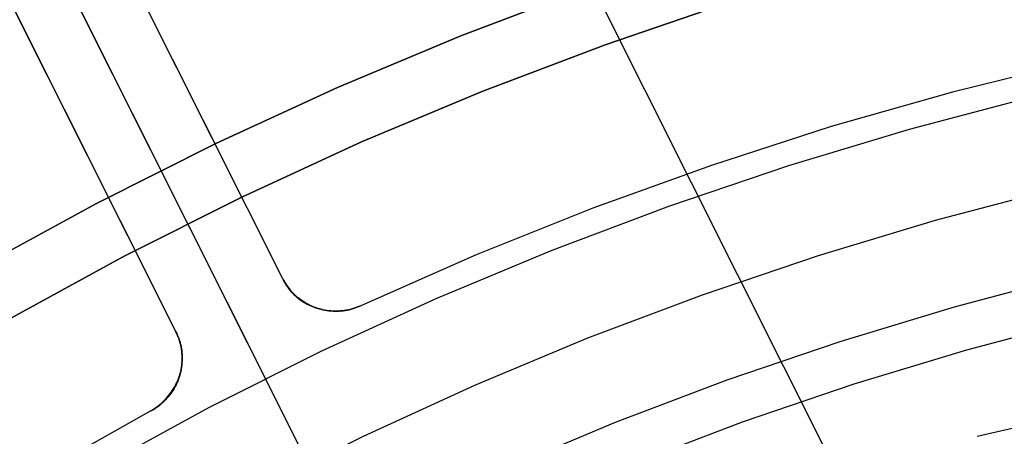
# Model space of a CAD drawing. Header units: millimetres. Extents: x 6049 to 7254, y -11340 to -10297.
# Tile 139 of 237: x 6620.17 to 6636.68, y -10626.45 to -10619.46. Entities that reach past the tile are written whole.
import ezdxf

# ---------------------------------------------------------------- set-up
doc = ezdxf.new("R2010")
doc.units = ezdxf.units.MM
doc.layers.add('color', color=7, linetype='Continuous')
doc.layers.add('luz', color=7, linetype='Continuous')

msp = doc.modelspace()

# ---------------------------------------------------------------- linework, layer by layer
at = {"color": 8, "true_color": 0x7f7f7f}
for p, q in [((6627.565, -10619.727, 259.6), (6629.663, -10618.931, 259.6)), ((6629.663, -10618.931, 231.716), (6627.565, -10619.727, 231.716)), ((6629.663, -10618.931, 245.658), (6627.565, -10619.727, 245.658)), ((6629.663, -10618.931, 231.716), (6627.565, -10619.727, 231.716)), ((6627.565, -10619.727, 259.6), (6629.663, -10618.931, 259.6)), ((6632.093, -10619.161, 231.716), (6630.001, -10619.872, 231.716)), ((6630.001, -10619.872, 259.6), (6632.093, -10619.161, 259.6)), ((6632.093, -10619.161, 231.716), (6630.001, -10619.872, 231.716)), ((6632.093, -10619.161, 245.658), (6630.001, -10619.872, 245.658)), ((6630.001, -10619.872, 259.6), (6632.093, -10619.161, 259.6)), ((6625.495, -10620.595, 259.6), (6627.565, -10619.727, 259.6)), ((6627.565, -10619.727, 231.716), (6625.495, -10620.595, 231.716)), ((6627.565, -10619.727, 245.658), (6625.495, -10620.595, 245.658)), ((6627.565, -10619.727, 231.716), (6625.495, -10620.595, 231.716)), ((6625.495, -10620.595, 259.6), (6627.565, -10619.727, 259.6)), ((6630.001, -10619.872, 231.716), (6627.936, -10620.656, 231.716)), ((6627.936, -10620.656, 259.6), (6630.001, -10619.872, 259.6)), ((6630.001, -10619.872, 231.716), (6627.936, -10620.656, 231.716)), ((6630.001, -10619.872, 245.658), (6627.936, -10620.656, 245.658)), ((6627.936, -10620.656, 259.6), (6630.001, -10619.872, 259.6)), ((6623.457, -10621.533, 259.6), (6625.495, -10620.595, 259.6)), ((6625.495, -10620.595, 231.716), (6623.457, -10621.533, 231.716)), ((6625.495, -10620.595, 245.658), (6623.457, -10621.533, 245.658)), ((6625.495, -10620.595, 231.716), (6623.457, -10621.533, 231.716)), ((6623.457, -10621.533, 259.6), (6625.495, -10620.595, 259.6)), ((6627.936, -10620.656, 231.716), (6625.898, -10621.51, 231.716)), ((6625.898, -10621.51, 259.6), (6627.936, -10620.656, 259.6)), ((6627.936, -10620.656, 231.716), (6625.898, -10621.51, 231.716)), ((6627.936, -10620.656, 245.658), (6625.898, -10621.51, 245.658)), ((6625.898, -10621.51, 259.6), (6627.936, -10620.656, 259.6)), ((6625.898, -10621.51, 231.716), (6623.891, -10622.434, 231.716)), ((6623.891, -10622.434, 259.6), (6625.898, -10621.51, 259.6)), ((6625.898, -10621.51, 231.716), (6623.891, -10622.434, 231.716)), ((6625.898, -10621.51, 245.658), (6623.891, -10622.434, 245.658)), ((6623.891, -10622.434, 259.6), (6625.898, -10621.51, 259.6)), ((6621.453, -10622.542, 259.6), (6623.457, -10621.533, 259.6)), ((6623.457, -10621.533, 231.716), (6621.453, -10622.542, 231.716)), ((6623.457, -10621.533, 245.658), (6621.453, -10622.542, 245.658)), ((6623.457, -10621.533, 231.716), (6621.453, -10622.542, 231.716)), ((6621.453, -10622.542, 259.6), (6623.457, -10621.533, 259.6)), ((6623.891, -10622.434, 231.716), (6621.917, -10623.427, 231.716)), ((6621.917, -10623.427, 259.6), (6623.891, -10622.434, 259.6)), ((6623.891, -10622.434, 231.716), (6621.917, -10623.427, 231.716)), ((6623.891, -10622.434, 245.658), (6621.917, -10623.427, 245.658)), ((6621.917, -10623.427, 259.6), (6623.891, -10622.434, 259.6)), ((6619.484, -10623.618, 259.6), (6621.453, -10622.542, 259.6)), ((6621.453, -10622.542, 231.716), (6619.484, -10623.618, 231.716)), ((6621.453, -10622.542, 245.658), (6619.484, -10623.618, 245.658)), ((6621.453, -10622.542, 231.716), (6619.484, -10623.618, 231.716)), ((6619.484, -10623.618, 259.6), (6621.453, -10622.542, 259.6)), ((6621.917, -10623.427, 231.716), (6619.979, -10624.487, 231.716)), ((6619.979, -10624.487, 259.6), (6621.917, -10623.427, 259.6)), ((6621.917, -10623.427, 231.716), (6619.979, -10624.487, 231.716)), ((6621.917, -10623.427, 245.658), (6619.979, -10624.487, 245.658)), ((6619.979, -10624.487, 259.6), (6621.917, -10623.427, 259.6)), ((6637.776, -10623.769, 211.366), (6635.84, -10624.281, 211.366)), ((6635.84, -10624.281, 211.366), (6633.923, -10624.861, 211.366)), ((6637.956, -10624.498, 212.03), (6636.045, -10625.004, 212.03)), ((6633.923, -10624.861, 211.366), (6632.027, -10625.506, 211.366)), ((6636.045, -10625.004, 212.03), (6634.153, -10625.576, 212.03)), ((6632.027, -10625.506, 211.366), (6630.155, -10626.216, 211.366)), ((6634.153, -10625.576, 212.03), (6632.282, -10626.213, 212.03)), ((6638.003, -10626.04, 72.425), (6636.225, -10626.45, 72.138)), ((6630.155, -10626.216, 211.366), (6628.308, -10626.99, 211.366)), ((6632.282, -10626.213, 212.03), (6630.433, -10626.914, 212.03))]:
    msp.add_line(p, q, dxfattribs=at)
at = {"layer": 'color', "color": 254, "true_color": 0xcad1ee}
for p, q in [((6624.288, -10625.48, 26.2), (6585.349, -10547.783, -10.843)), ((6618.952, -10614.833, 30.3), (6635.978, -10648.806, 30.3)), ((6624.573, -10623.797, 30.3), (6620.315, -10615.3, 30.3)), ((6624.573, -10623.797, 30.3), (6620.315, -10615.3, 30.3)), ((6624.573, -10623.797, 27.784), (6620.315, -10615.3, 23.734)), ((6623.767, -10622.188, 27.017), (6620.315, -10615.3, 27.017)), ((6624.573, -10623.797, 27.784), (6620.315, -10615.3, 23.734)), ((6618.527, -10616.196, 30.3), (6622.785, -10624.693, 30.3)), ((6618.527, -10616.196, 30.3), (6622.785, -10624.693, 30.3)), ((6618.527, -10616.196, 23.733), (6622.785, -10624.693, 27.784)), ((6621.979, -10623.083, 27.017), (6618.527, -10616.196, 27.017)), ((6618.527, -10616.196, 23.733), (6622.785, -10624.693, 27.784)), ((6622.444, -10619.549, 30.3), (6622.444, -10619.549, 25.759)), ((6637.859, -10620.165, 30.3), (6635.809, -10620.674, 30.3)), ((6637.859, -10620.165, 30.3), (6635.809, -10620.674, 30.3)), ((6637.859, -10620.165, 28.2), (6635.809, -10620.674, 28.2)), ((6637.859, -10620.165, 29.25), (6635.809, -10620.674, 29.25)), ((6637.859, -10620.165, 28.2), (6635.809, -10620.674, 28.2)), ((6620.656, -10620.444, 25.759), (6620.656, -10620.444, 30.3)), ((6635.809, -10620.674, 30.3), (6633.778, -10621.253, 30.3)), ((6635.809, -10620.674, 30.3), (6633.778, -10621.253, 30.3)), ((6635.809, -10620.674, 28.2), (6633.778, -10621.253, 28.2)), ((6635.809, -10620.674, 29.25), (6633.778, -10621.253, 29.25)), ((6635.809, -10620.674, 28.2), (6633.778, -10621.253, 28.2)), ((6635.088, -10621.295, 26.2), (6637.127, -10620.758, 26.2)), ((6635.088, -10621.295, 26.2), (6637.127, -10620.758, 26.2)), ((6633.778, -10621.253, 30.3), (6631.767, -10621.902, 30.3)), ((6633.778, -10621.253, 30.3), (6631.767, -10621.902, 30.3)), ((6633.778, -10621.253, 28.2), (6631.767, -10621.902, 28.2)), ((6633.778, -10621.253, 29.25), (6631.767, -10621.902, 29.25)), ((6633.778, -10621.253, 28.2), (6631.767, -10621.902, 28.2)), ((6633.068, -10621.902, 26.2), (6635.088, -10621.295, 26.2)), ((6633.068, -10621.902, 26.2), (6635.088, -10621.295, 26.2)), ((6631.767, -10621.902, 30.3), (6629.78, -10622.62, 30.3)), ((6631.767, -10621.902, 30.3), (6629.78, -10622.62, 30.3)), ((6631.767, -10621.902, 28.2), (6629.78, -10622.62, 28.2)), ((6631.767, -10621.902, 29.25), (6629.78, -10622.62, 29.25)), ((6631.767, -10621.902, 28.2), (6629.78, -10622.62, 28.2)), ((6631.071, -10622.579, 26.2), (6633.068, -10621.902, 26.2)), ((6631.071, -10622.579, 26.2), (6633.068, -10621.902, 26.2)), ((6635.528, -10622.823, 26.2), (6637.514, -10622.3, 26.2)), ((6635.528, -10622.823, 28.2), (6637.514, -10622.3, 28.2)), ((6635.528, -10622.823, 26.2), (6637.514, -10622.3, 26.2)), ((6635.528, -10622.823, 27.2), (6637.514, -10622.3, 27.2)), ((6635.528, -10622.823, 28.2), (6637.514, -10622.3, 28.2)), ((6629.78, -10622.62, 30.3), (6627.819, -10623.405, 30.3)), ((6629.78, -10622.62, 30.3), (6627.819, -10623.405, 30.3)), ((6629.78, -10622.62, 28.2), (6627.819, -10623.405, 28.2)), ((6629.78, -10622.62, 29.25), (6627.819, -10623.405, 29.25)), ((6629.78, -10622.62, 28.2), (6627.819, -10623.405, 28.2)), ((6629.098, -10623.324, 26.2), (6631.071, -10622.579, 26.2)), ((6629.098, -10623.324, 26.2), (6631.071, -10622.579, 26.2)), ((6633.561, -10623.414, 26.2), (6635.528, -10622.823, 26.2)), ((6633.561, -10623.414, 28.2), (6635.528, -10622.823, 28.2)), ((6633.561, -10623.414, 26.2), (6635.528, -10622.823, 26.2)), ((6633.561, -10623.414, 27.2), (6635.528, -10622.823, 27.2)), ((6633.561, -10623.414, 28.2), (6635.528, -10622.823, 28.2)), ((6627.152, -10624.136, 26.2), (6629.098, -10623.324, 26.2)), ((6627.152, -10624.136, 26.2), (6629.098, -10623.324, 26.2)), ((6627.819, -10623.405, 30.3), (6625.887, -10624.257, 30.3)), ((6627.819, -10623.405, 30.3), (6625.887, -10624.257, 30.3)), ((6627.819, -10623.405, 28.2), (6625.887, -10624.257, 28.2)), ((6627.819, -10623.405, 29.25), (6625.887, -10624.257, 29.25)), ((6627.819, -10623.405, 28.2), (6625.887, -10624.257, 28.2)), ((6631.615, -10624.073, 26.2), (6633.561, -10623.414, 26.2)), ((6631.615, -10624.073, 28.2), (6633.561, -10623.414, 28.2)), ((6631.615, -10624.073, 26.2), (6633.561, -10623.414, 26.2)), ((6631.615, -10624.073, 27.2), (6633.561, -10623.414, 27.2)), ((6631.615, -10624.073, 28.2), (6633.561, -10623.414, 28.2)), ((6624.589, -10623.828, 30.3), (6624.573, -10623.797, 30.3)), ((6624.573, -10623.797, 30.3), (6624.573, -10623.797, 27.784)), ((6624.573, -10623.797, 27.784), (6624.588, -10623.828, 27.798)), ((6624.589, -10623.828, 30.3), (6624.573, -10623.797, 30.3)), ((6624.573, -10623.797, 30.3), (6624.573, -10623.797, 27.784)), ((6624.573, -10623.797, 27.784), (6624.588, -10623.828, 27.798)), ((6624.573, -10623.797, 29.042), (6624.589, -10623.828, 29.042)), ((6624.588, -10623.828, 27.798), (6624.603, -10623.857, 27.813)), ((6624.588, -10623.828, 27.798), (6624.603, -10623.857, 27.813)), ((6624.606, -10623.857, 30.3), (6624.589, -10623.828, 30.3)), ((6624.606, -10623.857, 30.3), (6624.589, -10623.828, 30.3)), ((6624.589, -10623.828, 29.042), (6624.606, -10623.857, 29.042)), ((6624.603, -10623.857, 27.813), (6624.62, -10623.887, 27.827)), ((6624.603, -10623.857, 27.813), (6624.62, -10623.887, 27.827)), ((6624.624, -10623.887, 30.3), (6624.606, -10623.857, 30.3)), ((6624.624, -10623.887, 30.3), (6624.606, -10623.857, 30.3)), ((6624.606, -10623.857, 29.042), (6624.624, -10623.887, 29.042)), ((6624.62, -10623.887, 27.827), (6624.638, -10623.915, 27.841)), ((6624.62, -10623.887, 27.827), (6624.638, -10623.915, 27.841)), ((6624.643, -10623.915, 30.3), (6624.624, -10623.887, 30.3)), ((6624.643, -10623.915, 30.3), (6624.624, -10623.887, 30.3)), ((6624.624, -10623.887, 29.042), (6624.643, -10623.915, 29.042)), ((6624.638, -10623.915, 27.841), (6624.656, -10623.943, 27.856)), ((6624.638, -10623.915, 27.841), (6624.656, -10623.943, 27.856)), ((6624.663, -10623.943, 30.3), (6624.643, -10623.915, 30.3)), ((6624.663, -10623.943, 30.3), (6624.643, -10623.915, 30.3)), ((6624.643, -10623.915, 29.042), (6624.663, -10623.943, 29.042)), ((6624.656, -10623.943, 27.856), (6624.676, -10623.97, 27.87)), ((6624.656, -10623.943, 27.856), (6624.676, -10623.97, 27.87)), ((6624.683, -10623.97, 30.3), (6624.663, -10623.943, 30.3)), ((6624.683, -10623.97, 30.3), (6624.663, -10623.943, 30.3)), ((6624.663, -10623.943, 29.042), (6624.683, -10623.97, 29.042)), ((6624.676, -10623.97, 27.87), (6624.697, -10623.996, 27.884)), ((6624.676, -10623.97, 27.87), (6624.697, -10623.996, 27.884)), ((6624.705, -10623.996, 30.3), (6624.683, -10623.97, 30.3)), ((6624.705, -10623.996, 30.3), (6624.683, -10623.97, 30.3)), ((6624.683, -10623.97, 29.042), (6624.705, -10623.996, 29.042)), ((6624.697, -10623.996, 27.884), (6624.719, -10624.022, 27.898)), ((6624.697, -10623.996, 27.884), (6624.719, -10624.022, 27.898)), ((6624.728, -10624.022, 30.3), (6624.705, -10623.996, 30.3)), ((6624.728, -10624.022, 30.3), (6624.705, -10623.996, 30.3)), ((6624.705, -10623.996, 29.042), (6624.728, -10624.022, 29.042)), ((6624.719, -10624.022, 27.898), (6624.742, -10624.047, 27.911)), ((6624.719, -10624.022, 27.898), (6624.742, -10624.047, 27.911)), ((6624.751, -10624.047, 30.3), (6624.728, -10624.022, 30.3)), ((6624.751, -10624.047, 30.3), (6624.728, -10624.022, 30.3)), ((6624.728, -10624.022, 29.042), (6624.751, -10624.047, 29.042)), ((6624.742, -10624.047, 27.911), (6624.766, -10624.071, 27.925)), ((6624.742, -10624.047, 27.911), (6624.766, -10624.071, 27.925)), ((6624.775, -10624.071, 30.3), (6624.751, -10624.047, 30.3)), ((6624.775, -10624.071, 30.3), (6624.751, -10624.047, 30.3)), ((6624.751, -10624.047, 29.042), (6624.775, -10624.071, 29.042)), ((6624.766, -10624.071, 27.925), (6624.791, -10624.094, 27.938)), ((6624.766, -10624.071, 27.925), (6624.791, -10624.094, 27.938)), ((6624.8, -10624.094, 30.3), (6624.775, -10624.071, 30.3)), ((6624.8, -10624.094, 30.3), (6624.775, -10624.071, 30.3)), ((6624.775, -10624.071, 29.042), (6624.8, -10624.094, 29.042)), ((6624.791, -10624.094, 27.938), (6624.816, -10624.116, 27.952)), ((6624.791, -10624.094, 27.938), (6624.816, -10624.116, 27.952)), ((6624.826, -10624.117, 30.3), (6624.8, -10624.094, 30.3)), ((6624.826, -10624.117, 30.3), (6624.8, -10624.094, 30.3)), ((6624.8, -10624.094, 29.042), (6624.826, -10624.117, 29.042)), ((6624.816, -10624.116, 27.952), (6624.843, -10624.138, 27.965)), ((6624.816, -10624.116, 27.952), (6624.843, -10624.138, 27.965)), ((6624.853, -10624.138, 30.3), (6624.826, -10624.117, 30.3)), ((6624.853, -10624.138, 30.3), (6624.826, -10624.117, 30.3)), ((6624.826, -10624.117, 29.042), (6624.853, -10624.138, 29.042)), ((6624.843, -10624.138, 27.965), (6624.87, -10624.158, 27.978)), ((6624.843, -10624.138, 27.965), (6624.87, -10624.158, 27.978)), ((6624.88, -10624.159, 30.3), (6624.853, -10624.138, 30.3)), ((6624.88, -10624.159, 30.3), (6624.853, -10624.138, 30.3)), ((6624.853, -10624.138, 29.042), (6624.88, -10624.159, 29.042)), ((6625.235, -10625.015, 26.2), (6627.152, -10624.136, 26.2)), ((6625.235, -10625.015, 26.2), (6627.152, -10624.136, 26.2)), ((6629.694, -10624.799, 26.2), (6631.615, -10624.073, 26.2)), ((6629.694, -10624.799, 28.2), (6631.615, -10624.073, 28.2)), ((6629.694, -10624.799, 26.2), (6631.615, -10624.073, 26.2)), ((6629.694, -10624.799, 27.2), (6631.615, -10624.073, 27.2)), ((6629.694, -10624.799, 28.2), (6631.615, -10624.073, 28.2)), ((6624.87, -10624.158, 27.978), (6624.898, -10624.178, 27.99)), ((6624.87, -10624.158, 27.978), (6624.898, -10624.178, 27.99)), ((6624.908, -10624.178, 30.3), (6624.88, -10624.159, 30.3)), ((6624.908, -10624.178, 30.3), (6624.88, -10624.159, 30.3)), ((6624.88, -10624.159, 29.042), (6624.908, -10624.178, 29.042)), ((6624.898, -10624.178, 27.99), (6624.927, -10624.196, 28.003)), ((6624.898, -10624.178, 27.99), (6624.927, -10624.196, 28.003)), ((6624.937, -10624.197, 30.3), (6624.908, -10624.178, 30.3)), ((6624.937, -10624.197, 30.3), (6624.908, -10624.178, 30.3)), ((6624.908, -10624.178, 29.042), (6624.937, -10624.197, 29.042)), ((6624.927, -10624.196, 28.003), (6624.957, -10624.214, 28.015)), ((6624.927, -10624.196, 28.003), (6624.957, -10624.214, 28.015)), ((6624.966, -10624.215, 30.3), (6624.937, -10624.197, 30.3)), ((6624.966, -10624.215, 30.3), (6624.937, -10624.197, 30.3)), ((6624.937, -10624.197, 29.042), (6624.966, -10624.215, 29.042)), ((6624.957, -10624.214, 28.015), (6624.987, -10624.23, 28.027)), ((6624.957, -10624.214, 28.015), (6624.987, -10624.23, 28.027)), ((6624.996, -10624.231, 30.3), (6624.966, -10624.215, 30.3)), ((6624.996, -10624.231, 30.3), (6624.966, -10624.215, 30.3)), ((6624.966, -10624.215, 29.042), (6624.996, -10624.231, 29.042)), ((6624.987, -10624.23, 28.027), (6625.018, -10624.245, 28.038)), ((6624.987, -10624.23, 28.027), (6625.018, -10624.245, 28.038)), ((6625.027, -10624.247, 30.3), (6624.996, -10624.231, 30.3)), ((6625.027, -10624.247, 30.3), (6624.996, -10624.231, 30.3)), ((6624.996, -10624.231, 29.042), (6625.027, -10624.247, 29.042)), ((6625.018, -10624.245, 28.038), (6625.05, -10624.26, 28.05)), ((6625.018, -10624.245, 28.038), (6625.05, -10624.26, 28.05)), ((6625.057, -10624.261, 30.3), (6625.027, -10624.247, 30.3)), ((6625.057, -10624.261, 30.3), (6625.027, -10624.247, 30.3)), ((6625.027, -10624.247, 29.042), (6625.057, -10624.261, 29.042)), ((6625.05, -10624.26, 28.05), (6625.082, -10624.273, 28.061)), ((6625.05, -10624.26, 28.05), (6625.082, -10624.273, 28.061)), ((6625.089, -10624.275, 30.3), (6625.057, -10624.261, 30.3)), ((6625.089, -10624.275, 30.3), (6625.057, -10624.261, 30.3)), ((6625.057, -10624.261, 29.042), (6625.089, -10624.275, 29.042)), ((6625.082, -10624.273, 28.061), (6625.115, -10624.285, 28.071)), ((6625.082, -10624.273, 28.061), (6625.115, -10624.285, 28.071)), ((6625.121, -10624.287, 30.3), (6625.089, -10624.275, 30.3)), ((6625.121, -10624.287, 30.3), (6625.089, -10624.275, 30.3)), ((6625.089, -10624.275, 29.042), (6625.121, -10624.287, 29.042)), ((6625.115, -10624.285, 28.071), (6625.148, -10624.296, 28.081)), ((6625.115, -10624.285, 28.071), (6625.148, -10624.296, 28.081)), ((6625.153, -10624.299, 30.3), (6625.121, -10624.287, 30.3)), ((6625.153, -10624.299, 30.3), (6625.121, -10624.287, 30.3)), ((6625.121, -10624.287, 29.042), (6625.153, -10624.299, 29.042)), ((6625.148, -10624.296, 28.081), (6625.182, -10624.306, 28.091)), ((6625.148, -10624.296, 28.081), (6625.182, -10624.306, 28.091)), ((6625.186, -10624.309, 30.3), (6625.153, -10624.299, 30.3)), ((6625.186, -10624.309, 30.3), (6625.153, -10624.299, 30.3)), ((6625.153, -10624.299, 29.042), (6625.186, -10624.309, 29.042)), ((6625.182, -10624.306, 28.091), (6625.216, -10624.315, 28.101)), ((6625.182, -10624.306, 28.091), (6625.216, -10624.315, 28.101)), ((6625.219, -10624.318, 30.3), (6625.186, -10624.309, 30.3)), ((6625.219, -10624.318, 30.3), (6625.186, -10624.309, 30.3)), ((6625.186, -10624.309, 29.042), (6625.219, -10624.318, 29.042)), ((6625.216, -10624.315, 28.101), (6625.25, -10624.322, 28.11)), ((6625.216, -10624.315, 28.101), (6625.25, -10624.322, 28.11)), ((6625.252, -10624.326, 30.3), (6625.219, -10624.318, 30.3)), ((6625.252, -10624.326, 30.3), (6625.219, -10624.318, 30.3)), ((6625.219, -10624.318, 29.042), (6625.252, -10624.326, 29.042)), ((6625.678, -10624.321, 28.187), (6625.713, -10624.313, 28.19)), ((6625.678, -10624.321, 28.187), (6625.713, -10624.313, 28.19)), ((6625.726, -10624.315, 30.3), (6625.693, -10624.324, 30.3)), ((6625.726, -10624.315, 30.3), (6625.693, -10624.324, 30.3)), ((6625.693, -10624.324, 29.042), (6625.726, -10624.315, 29.042)), ((6625.713, -10624.313, 28.19), (6625.749, -10624.304, 28.193)), ((6625.713, -10624.313, 28.19), (6625.749, -10624.304, 28.193)), ((6625.759, -10624.306, 30.3), (6625.726, -10624.315, 30.3)), ((6625.759, -10624.306, 30.3), (6625.726, -10624.315, 30.3)), ((6625.726, -10624.315, 29.042), (6625.759, -10624.306, 29.042)), ((6625.749, -10624.304, 28.193), (6625.784, -10624.294, 28.196)), ((6625.749, -10624.304, 28.193), (6625.784, -10624.294, 28.196)), ((6625.791, -10624.295, 30.3), (6625.759, -10624.306, 30.3)), ((6625.791, -10624.295, 30.3), (6625.759, -10624.306, 30.3)), ((6625.759, -10624.306, 29.042), (6625.791, -10624.295, 29.042)), ((6625.784, -10624.294, 28.196), (6625.818, -10624.283, 28.198)), ((6625.784, -10624.294, 28.196), (6625.818, -10624.283, 28.198)), ((6625.823, -10624.284, 30.3), (6625.791, -10624.295, 30.3)), ((6625.823, -10624.284, 30.3), (6625.791, -10624.295, 30.3)), ((6625.791, -10624.295, 29.042), (6625.823, -10624.284, 29.042)), ((6625.818, -10624.283, 28.198), (6625.853, -10624.271, 28.199)), ((6625.818, -10624.283, 28.198), (6625.853, -10624.271, 28.199)), ((6625.855, -10624.271, 30.3), (6625.823, -10624.284, 30.3)), ((6625.855, -10624.271, 30.3), (6625.823, -10624.284, 30.3)), ((6625.823, -10624.284, 29.042), (6625.855, -10624.271, 29.042)), ((6625.853, -10624.271, 28.199), (6625.887, -10624.257, 28.2)), ((6625.853, -10624.271, 28.199), (6625.887, -10624.257, 28.2)), ((6625.887, -10624.257, 30.3), (6625.855, -10624.271, 30.3)), ((6625.887, -10624.257, 30.3), (6625.855, -10624.271, 30.3)), ((6625.855, -10624.271, 29.042), (6625.887, -10624.257, 29.042)), ((6625.887, -10624.257, 28.2), (6625.887, -10624.257, 30.3)), ((6625.887, -10624.257, 28.2), (6625.887, -10624.257, 30.3)), ((6625.25, -10624.322, 28.11), (6625.285, -10624.329, 28.119)), ((6625.25, -10624.322, 28.11), (6625.285, -10624.329, 28.119)), ((6625.285, -10624.333, 30.3), (6625.252, -10624.326, 30.3)), ((6625.285, -10624.333, 30.3), (6625.252, -10624.326, 30.3)), ((6625.252, -10624.326, 29.042), (6625.285, -10624.333, 29.042)), ((6625.285, -10624.329, 28.119), (6625.32, -10624.334, 28.127)), ((6625.285, -10624.329, 28.119), (6625.32, -10624.334, 28.127)), ((6625.319, -10624.338, 30.3), (6625.285, -10624.333, 30.3)), ((6625.319, -10624.338, 30.3), (6625.285, -10624.333, 30.3)), ((6625.285, -10624.333, 29.042), (6625.319, -10624.338, 29.042)), ((6625.353, -10624.343, 30.3), (6625.319, -10624.338, 30.3)), ((6625.353, -10624.343, 30.3), (6625.319, -10624.338, 30.3)), ((6625.319, -10624.338, 29.042), (6625.353, -10624.343, 29.042)), ((6625.32, -10624.334, 28.127), (6625.355, -10624.338, 28.135)), ((6625.32, -10624.334, 28.127), (6625.355, -10624.338, 28.135)), ((6625.387, -10624.346, 30.3), (6625.353, -10624.343, 30.3)), ((6625.387, -10624.346, 30.3), (6625.353, -10624.343, 30.3)), ((6625.353, -10624.343, 29.042), (6625.387, -10624.346, 29.042)), ((6625.355, -10624.338, 28.135), (6625.391, -10624.341, 28.143)), ((6625.355, -10624.338, 28.135), (6625.391, -10624.341, 28.143)), ((6625.421, -10624.348, 30.3), (6625.387, -10624.346, 30.3)), ((6625.421, -10624.348, 30.3), (6625.387, -10624.346, 30.3)), ((6625.387, -10624.346, 29.042), (6625.421, -10624.348, 29.042)), ((6625.391, -10624.341, 28.143), (6625.427, -10624.342, 28.15)), ((6625.391, -10624.341, 28.143), (6625.427, -10624.342, 28.15)), ((6625.455, -10624.349, 30.3), (6625.421, -10624.348, 30.3)), ((6625.455, -10624.349, 30.3), (6625.421, -10624.348, 30.3)), ((6625.421, -10624.348, 29.042), (6625.455, -10624.349, 29.042)), ((6625.427, -10624.342, 28.15), (6625.463, -10624.343, 28.157)), ((6625.427, -10624.342, 28.15), (6625.463, -10624.343, 28.157)), ((6625.49, -10624.349, 30.3), (6625.455, -10624.349, 30.3)), ((6625.49, -10624.349, 30.3), (6625.455, -10624.349, 30.3)), ((6625.455, -10624.349, 29.042), (6625.49, -10624.349, 29.042)), ((6625.463, -10624.343, 28.157), (6625.499, -10624.342, 28.163)), ((6625.463, -10624.343, 28.157), (6625.499, -10624.342, 28.163)), ((6625.524, -10624.348, 30.3), (6625.49, -10624.349, 30.3)), ((6625.524, -10624.348, 30.3), (6625.49, -10624.349, 30.3)), ((6625.49, -10624.349, 29.042), (6625.524, -10624.348, 29.042)), ((6625.499, -10624.342, 28.163), (6625.535, -10624.34, 28.169)), ((6625.499, -10624.342, 28.163), (6625.535, -10624.34, 28.169)), ((6625.558, -10624.345, 30.3), (6625.524, -10624.348, 30.3)), ((6625.558, -10624.345, 30.3), (6625.524, -10624.348, 30.3)), ((6625.524, -10624.348, 29.042), (6625.558, -10624.345, 29.042)), ((6625.535, -10624.34, 28.169), (6625.571, -10624.337, 28.174)), ((6625.535, -10624.34, 28.169), (6625.571, -10624.337, 28.174)), ((6625.592, -10624.342, 30.3), (6625.558, -10624.345, 30.3)), ((6625.592, -10624.342, 30.3), (6625.558, -10624.345, 30.3)), ((6625.558, -10624.345, 29.042), (6625.592, -10624.342, 29.042)), ((6625.571, -10624.337, 28.174), (6625.606, -10624.333, 28.179)), ((6625.571, -10624.337, 28.174), (6625.606, -10624.333, 28.179)), ((6625.626, -10624.337, 30.3), (6625.592, -10624.342, 30.3)), ((6625.626, -10624.337, 30.3), (6625.592, -10624.342, 30.3)), ((6625.592, -10624.342, 29.042), (6625.626, -10624.337, 29.042)), ((6625.606, -10624.333, 28.179), (6625.642, -10624.328, 28.183)), ((6625.606, -10624.333, 28.179), (6625.642, -10624.328, 28.183)), ((6625.659, -10624.331, 30.3), (6625.626, -10624.337, 30.3)), ((6625.659, -10624.331, 30.3), (6625.626, -10624.337, 30.3)), ((6625.626, -10624.337, 29.042), (6625.659, -10624.331, 29.042)), ((6625.642, -10624.328, 28.183), (6625.678, -10624.321, 28.187)), ((6625.642, -10624.328, 28.183), (6625.678, -10624.321, 28.187)), ((6625.693, -10624.324, 30.3), (6625.659, -10624.331, 30.3)), ((6625.693, -10624.324, 30.3), (6625.659, -10624.331, 30.3)), ((6625.659, -10624.331, 29.042), (6625.693, -10624.324, 29.042)), ((6622.785, -10624.693, 30.3), (6622.8, -10624.724, 30.3)), ((6622.785, -10624.693, 27.784), (6622.785, -10624.693, 30.3)), ((6622.801, -10624.723, 27.798), (6622.785, -10624.693, 27.784)), ((6622.785, -10624.693, 30.3), (6622.8, -10624.724, 30.3)), ((6622.785, -10624.693, 27.784), (6622.785, -10624.693, 30.3)), ((6622.801, -10624.723, 27.798), (6622.785, -10624.693, 27.784)), ((6622.8, -10624.724, 29.042), (6622.785, -10624.693, 29.042)), ((6622.8, -10624.724, 30.3), (6622.814, -10624.755, 30.3)), ((6622.8, -10624.724, 30.3), (6622.814, -10624.755, 30.3)), ((6622.814, -10624.755, 29.042), (6622.8, -10624.724, 29.042)), ((6622.815, -10624.753, 27.813), (6622.801, -10624.723, 27.798)), ((6622.815, -10624.753, 27.813), (6622.801, -10624.723, 27.798)), ((6622.814, -10624.755, 30.3), (6622.826, -10624.787, 30.3)), ((6622.814, -10624.755, 30.3), (6622.826, -10624.787, 30.3)), ((6622.826, -10624.787, 29.042), (6622.814, -10624.755, 29.042)), ((6622.829, -10624.784, 27.827), (6622.815, -10624.753, 27.813)), ((6622.829, -10624.784, 27.827), (6622.815, -10624.753, 27.813)), ((6622.826, -10624.787, 30.3), (6622.838, -10624.819, 30.3)), ((6622.826, -10624.787, 30.3), (6622.838, -10624.819, 30.3)), ((6622.838, -10624.819, 29.042), (6622.826, -10624.787, 29.042)), ((6622.841, -10624.815, 27.841), (6622.829, -10624.784, 27.827)), ((6622.841, -10624.815, 27.841), (6622.829, -10624.784, 27.827)), ((6627.798, -10625.59, 26.2), (6629.694, -10624.799, 26.2)), ((6627.798, -10625.59, 28.2), (6629.694, -10624.799, 28.2)), ((6627.798, -10625.59, 26.2), (6629.694, -10624.799, 26.2)), ((6627.798, -10625.59, 27.2), (6629.694, -10624.799, 27.2)), ((6627.798, -10625.59, 28.2), (6629.694, -10624.799, 28.2)), ((6622.838, -10624.819, 30.3), (6622.848, -10624.852, 30.3)), ((6622.838, -10624.819, 30.3), (6622.848, -10624.852, 30.3)), ((6622.848, -10624.852, 29.042), (6622.838, -10624.819, 29.042)), ((6622.852, -10624.847, 27.855), (6622.841, -10624.815, 27.841)), ((6622.852, -10624.847, 27.855), (6622.841, -10624.815, 27.841)), ((6622.848, -10624.852, 30.3), (6622.858, -10624.884, 30.3)), ((6622.848, -10624.852, 30.3), (6622.858, -10624.884, 30.3)), ((6622.858, -10624.884, 29.042), (6622.848, -10624.852, 29.042)), ((6622.862, -10624.879, 27.87), (6622.852, -10624.847, 27.855)), ((6622.862, -10624.879, 27.87), (6622.852, -10624.847, 27.855)), ((6622.858, -10624.884, 30.3), (6622.866, -10624.918, 30.3)), ((6622.858, -10624.884, 30.3), (6622.866, -10624.918, 30.3)), ((6622.866, -10624.918, 29.042), (6622.858, -10624.884, 29.042)), ((6622.871, -10624.911, 27.884), (6622.862, -10624.879, 27.87)), ((6622.871, -10624.911, 27.884), (6622.862, -10624.879, 27.87)), ((6622.866, -10624.918, 30.3), (6622.873, -10624.951, 30.3)), ((6622.866, -10624.918, 30.3), (6622.873, -10624.951, 30.3)), ((6622.873, -10624.951, 29.042), (6622.866, -10624.918, 29.042)), ((6622.878, -10624.944, 27.898), (6622.871, -10624.911, 27.884)), ((6622.878, -10624.944, 27.898), (6622.871, -10624.911, 27.884)), ((6622.873, -10624.951, 30.3), (6622.879, -10624.985, 30.3)), ((6622.873, -10624.951, 30.3), (6622.879, -10624.985, 30.3)), ((6622.879, -10624.985, 29.042), (6622.873, -10624.951, 29.042)), ((6622.884, -10624.977, 27.911), (6622.878, -10624.944, 27.898)), ((6622.884, -10624.977, 27.911), (6622.878, -10624.944, 27.898)), ((6622.889, -10625.011, 27.925), (6622.884, -10624.977, 27.911)), ((6622.889, -10625.011, 27.925), (6622.884, -10624.977, 27.911)), ((6622.879, -10624.985, 30.3), (6622.884, -10625.019, 30.3)), ((6622.879, -10624.985, 30.3), (6622.884, -10625.019, 30.3)), ((6622.884, -10625.019, 29.042), (6622.879, -10624.985, 29.042)), ((6622.884, -10625.019, 30.3), (6622.887, -10625.053, 30.3)), ((6622.884, -10625.019, 30.3), (6622.887, -10625.053, 30.3)), ((6622.887, -10625.053, 29.042), (6622.884, -10625.019, 29.042)), ((6622.887, -10625.053, 30.3), (6622.89, -10625.087, 30.3)), ((6622.887, -10625.053, 30.3), (6622.89, -10625.087, 30.3)), ((6622.89, -10625.087, 29.042), (6622.887, -10625.053, 29.042)), ((6622.893, -10625.045, 27.938), (6622.889, -10625.011, 27.925)), ((6622.893, -10625.045, 27.938), (6622.889, -10625.011, 27.925)), ((6622.89, -10625.087, 30.3), (6622.891, -10625.121, 30.3)), ((6622.89, -10625.087, 30.3), (6622.891, -10625.121, 30.3)), ((6622.891, -10625.121, 29.042), (6622.89, -10625.087, 29.042)), ((6622.891, -10625.121, 30.3), (6622.891, -10625.155, 30.3)), ((6622.891, -10625.121, 30.3), (6622.891, -10625.155, 30.3)), ((6622.891, -10625.155, 29.042), (6622.891, -10625.121, 29.042)), ((6622.896, -10625.078, 27.952), (6622.893, -10625.045, 27.938)), ((6622.896, -10625.078, 27.952), (6622.893, -10625.045, 27.938)), ((6622.897, -10625.112, 27.965), (6622.896, -10625.078, 27.952)), ((6622.897, -10625.112, 27.965), (6622.896, -10625.078, 27.952)), ((6622.897, -10625.147, 27.978), (6622.897, -10625.112, 27.965)), ((6622.897, -10625.147, 27.978), (6622.897, -10625.112, 27.965)), ((6623.349, -10625.96, 26.2), (6625.235, -10625.015, 26.2)), ((6623.349, -10625.96, 26.2), (6625.235, -10625.015, 26.2)), ((6622.88, -10625.291, 30.3), (6622.874, -10625.325, 30.3)), ((6622.88, -10625.291, 30.3), (6622.874, -10625.325, 30.3)), ((6622.874, -10625.325, 29.042), (6622.88, -10625.291, 29.042)), ((6622.878, -10625.317, 28.038), (6622.884, -10625.283, 28.027)), ((6622.878, -10625.317, 28.038), (6622.884, -10625.283, 28.027)), ((6622.884, -10625.257, 30.3), (6622.88, -10625.291, 30.3)), ((6622.884, -10625.257, 30.3), (6622.88, -10625.291, 30.3)), ((6622.88, -10625.291, 29.042), (6622.884, -10625.257, 29.042)), ((6622.888, -10625.223, 30.3), (6622.884, -10625.257, 30.3)), ((6622.888, -10625.223, 30.3), (6622.884, -10625.257, 30.3)), ((6622.884, -10625.257, 29.042), (6622.888, -10625.223, 29.042)), ((6622.884, -10625.283, 28.027), (6622.889, -10625.249, 28.015)), ((6622.884, -10625.283, 28.027), (6622.889, -10625.249, 28.015)), ((6622.89, -10625.189, 30.3), (6622.888, -10625.223, 30.3)), ((6622.89, -10625.189, 30.3), (6622.888, -10625.223, 30.3)), ((6622.888, -10625.223, 29.042), (6622.89, -10625.189, 29.042)), ((6622.889, -10625.249, 28.015), (6622.893, -10625.215, 28.003)), ((6622.889, -10625.249, 28.015), (6622.893, -10625.215, 28.003)), ((6622.891, -10625.155, 30.3), (6622.89, -10625.189, 30.3)), ((6622.891, -10625.155, 30.3), (6622.89, -10625.189, 30.3)), ((6622.89, -10625.189, 29.042), (6622.891, -10625.155, 29.042)), ((6622.893, -10625.215, 28.003), (6622.895, -10625.181, 27.99)), ((6622.893, -10625.215, 28.003), (6622.895, -10625.181, 27.99)), ((6622.895, -10625.181, 27.99), (6622.897, -10625.147, 27.978)), ((6622.895, -10625.181, 27.99), (6622.897, -10625.147, 27.978)), ((6622.84, -10625.457, 30.3), (6622.828, -10625.49, 30.3)), ((6622.84, -10625.457, 30.3), (6622.828, -10625.49, 30.3)), ((6622.828, -10625.49, 29.042), (6622.84, -10625.457, 29.042)), ((6622.829, -10625.485, 28.091), (6622.841, -10625.452, 28.081)), ((6622.829, -10625.485, 28.091), (6622.841, -10625.452, 28.081)), ((6622.85, -10625.425, 30.3), (6622.84, -10625.457, 30.3)), ((6622.85, -10625.425, 30.3), (6622.84, -10625.457, 30.3)), ((6622.84, -10625.457, 29.042), (6622.85, -10625.425, 29.042)), ((6622.841, -10625.452, 28.081), (6622.852, -10625.419, 28.071)), ((6622.841, -10625.452, 28.081), (6622.852, -10625.419, 28.071)), ((6622.859, -10625.392, 30.3), (6622.85, -10625.425, 30.3)), ((6622.859, -10625.392, 30.3), (6622.85, -10625.425, 30.3)), ((6622.85, -10625.425, 29.042), (6622.859, -10625.392, 29.042)), ((6622.852, -10625.419, 28.071), (6622.862, -10625.385, 28.06)), ((6622.852, -10625.419, 28.071), (6622.862, -10625.385, 28.06)), ((6622.867, -10625.359, 30.3), (6622.859, -10625.392, 30.3)), ((6622.867, -10625.359, 30.3), (6622.859, -10625.392, 30.3)), ((6622.859, -10625.392, 29.042), (6622.867, -10625.359, 29.042)), ((6622.862, -10625.385, 28.06), (6622.871, -10625.351, 28.05)), ((6622.862, -10625.385, 28.06), (6622.871, -10625.351, 28.05)), ((6622.874, -10625.325, 30.3), (6622.867, -10625.359, 30.3)), ((6622.874, -10625.325, 30.3), (6622.867, -10625.359, 30.3)), ((6622.867, -10625.359, 29.042), (6622.874, -10625.325, 29.042)), ((6622.871, -10625.351, 28.05), (6622.878, -10625.317, 28.038)), ((6622.871, -10625.351, 28.05), (6622.878, -10625.317, 28.038)), ((6622.75, -10625.643, 28.135), (6622.768, -10625.612, 28.127)), ((6622.75, -10625.643, 28.135), (6622.768, -10625.612, 28.127)), ((6622.772, -10625.614, 30.3), (6622.755, -10625.644, 30.3)), ((6622.772, -10625.614, 30.3), (6622.755, -10625.644, 30.3)), ((6622.755, -10625.644, 29.042), (6622.772, -10625.614, 29.042)), ((6622.768, -10625.612, 28.127), (6622.785, -10625.581, 28.119)), ((6622.768, -10625.612, 28.127), (6622.785, -10625.581, 28.119)), ((6622.788, -10625.584, 30.3), (6622.772, -10625.614, 30.3)), ((6622.788, -10625.584, 30.3), (6622.772, -10625.614, 30.3)), ((6622.772, -10625.614, 29.042), (6622.788, -10625.584, 29.042)), ((6622.785, -10625.581, 28.119), (6622.801, -10625.549, 28.11)), ((6622.785, -10625.581, 28.119), (6622.801, -10625.549, 28.11)), ((6622.802, -10625.553, 30.3), (6622.788, -10625.584, 30.3)), ((6622.802, -10625.553, 30.3), (6622.788, -10625.584, 30.3)), ((6622.788, -10625.584, 29.042), (6622.802, -10625.553, 29.042)), ((6622.801, -10625.549, 28.11), (6622.815, -10625.517, 28.101)), ((6622.801, -10625.549, 28.11), (6622.815, -10625.517, 28.101)), ((6622.816, -10625.521, 30.3), (6622.802, -10625.553, 30.3)), ((6622.816, -10625.521, 30.3), (6622.802, -10625.553, 30.3)), ((6622.802, -10625.553, 29.042), (6622.816, -10625.521, 29.042)), ((6622.815, -10625.517, 28.101), (6622.829, -10625.485, 28.091)), ((6622.815, -10625.517, 28.101), (6622.829, -10625.485, 28.091)), ((6622.828, -10625.49, 30.3), (6622.816, -10625.521, 30.3)), ((6622.828, -10625.49, 30.3), (6622.816, -10625.521, 30.3)), ((6622.816, -10625.521, 29.042), (6622.828, -10625.49, 29.042)), ((6625.001, -10626.903, 26.2), (6624.288, -10625.48, 26.2)), ((6625.931, -10626.446, 26.2), (6627.798, -10625.59, 26.2)), ((6625.931, -10626.446, 28.2), (6627.798, -10625.59, 28.2)), ((6625.931, -10626.446, 26.2), (6627.798, -10625.59, 26.2)), ((6625.931, -10626.446, 27.2), (6627.798, -10625.59, 27.2)), ((6625.931, -10626.446, 28.2), (6627.798, -10625.59, 28.2)), ((6622.621, -10625.815, 28.174), (6622.645, -10625.788, 28.169)), ((6622.621, -10625.815, 28.174), (6622.645, -10625.788, 28.169)), ((6622.657, -10625.784, 30.3), (6622.635, -10625.81, 30.3)), ((6622.657, -10625.784, 30.3), (6622.635, -10625.81, 30.3)), ((6622.635, -10625.81, 29.042), (6622.657, -10625.784, 29.042)), ((6622.645, -10625.788, 28.169), (6622.668, -10625.76, 28.163)), ((6622.645, -10625.788, 28.169), (6622.668, -10625.76, 28.163)), ((6622.679, -10625.757, 30.3), (6622.657, -10625.784, 30.3)), ((6622.679, -10625.757, 30.3), (6622.657, -10625.784, 30.3)), ((6622.657, -10625.784, 29.042), (6622.679, -10625.757, 29.042)), ((6622.668, -10625.76, 28.163), (6622.69, -10625.732, 28.157)), ((6622.668, -10625.76, 28.163), (6622.69, -10625.732, 28.157)), ((6622.699, -10625.73, 30.3), (6622.679, -10625.757, 30.3)), ((6622.699, -10625.73, 30.3), (6622.679, -10625.757, 30.3)), ((6622.679, -10625.757, 29.042), (6622.699, -10625.73, 29.042)), ((6622.69, -10625.732, 28.157), (6622.711, -10625.703, 28.15)), ((6622.69, -10625.732, 28.157), (6622.711, -10625.703, 28.15)), ((6622.719, -10625.702, 30.3), (6622.699, -10625.73, 30.3)), ((6622.719, -10625.702, 30.3), (6622.699, -10625.73, 30.3)), ((6622.699, -10625.73, 29.042), (6622.719, -10625.702, 29.042)), ((6622.711, -10625.703, 28.15), (6622.731, -10625.673, 28.143)), ((6622.711, -10625.703, 28.15), (6622.731, -10625.673, 28.143)), ((6622.738, -10625.673, 30.3), (6622.719, -10625.702, 30.3)), ((6622.738, -10625.673, 30.3), (6622.719, -10625.702, 30.3)), ((6622.719, -10625.702, 29.042), (6622.738, -10625.673, 29.042)), ((6622.731, -10625.673, 28.143), (6622.75, -10625.643, 28.135)), ((6622.731, -10625.673, 28.143), (6622.75, -10625.643, 28.135)), ((6622.755, -10625.644, 30.3), (6622.738, -10625.673, 30.3)), ((6622.755, -10625.644, 30.3), (6622.738, -10625.673, 30.3)), ((6622.738, -10625.673, 29.042), (6622.755, -10625.644, 29.042)), ((6621.498, -10626.97, 26.2), (6623.349, -10625.96, 26.2)), ((6621.498, -10626.97, 26.2), (6623.349, -10625.96, 26.2)), ((6622.455, -10625.967, 30.3), (6622.426, -10625.986, 30.3)), ((6622.455, -10625.967, 30.3), (6622.426, -10625.986, 30.3)), ((6622.426, -10625.986, 29.042), (6622.455, -10625.967, 29.042)), ((6622.429, -10625.981, 28.198), (6622.459, -10625.96, 28.196)), ((6622.429, -10625.981, 28.198), (6622.459, -10625.96, 28.196)), ((6622.483, -10625.947, 30.3), (6622.455, -10625.967, 30.3)), ((6622.483, -10625.947, 30.3), (6622.455, -10625.967, 30.3)), ((6622.455, -10625.967, 29.042), (6622.483, -10625.947, 29.042)), ((6622.459, -10625.96, 28.196), (6622.488, -10625.938, 28.193)), ((6622.459, -10625.96, 28.196), (6622.488, -10625.938, 28.193)), ((6622.51, -10625.926, 30.3), (6622.483, -10625.947, 30.3)), ((6622.51, -10625.926, 30.3), (6622.483, -10625.947, 30.3)), ((6622.483, -10625.947, 29.042), (6622.51, -10625.926, 29.042)), ((6622.488, -10625.938, 28.193), (6622.516, -10625.915, 28.19)), ((6622.488, -10625.938, 28.193), (6622.516, -10625.915, 28.19)), ((6622.537, -10625.905, 30.3), (6622.51, -10625.926, 30.3)), ((6622.537, -10625.905, 30.3), (6622.51, -10625.926, 30.3)), ((6622.51, -10625.926, 29.042), (6622.537, -10625.905, 29.042)), ((6622.516, -10625.915, 28.19), (6622.543, -10625.891, 28.187)), ((6622.516, -10625.915, 28.19), (6622.543, -10625.891, 28.187)), ((6622.562, -10625.882, 30.3), (6622.537, -10625.905, 30.3)), ((6622.562, -10625.882, 30.3), (6622.537, -10625.905, 30.3)), ((6622.537, -10625.905, 29.042), (6622.562, -10625.882, 29.042)), ((6622.543, -10625.891, 28.187), (6622.57, -10625.867, 28.183)), ((6622.543, -10625.891, 28.187), (6622.57, -10625.867, 28.183)), ((6622.587, -10625.859, 30.3), (6622.562, -10625.882, 30.3)), ((6622.587, -10625.859, 30.3), (6622.562, -10625.882, 30.3)), ((6622.562, -10625.882, 29.042), (6622.587, -10625.859, 29.042)), ((6622.57, -10625.867, 28.183), (6622.596, -10625.841, 28.179)), ((6622.57, -10625.867, 28.183), (6622.596, -10625.841, 28.179)), ((6622.611, -10625.835, 30.3), (6622.587, -10625.859, 30.3)), ((6622.611, -10625.835, 30.3), (6622.587, -10625.859, 30.3)), ((6622.587, -10625.859, 29.042), (6622.611, -10625.835, 29.042)), ((6622.596, -10625.841, 28.179), (6622.621, -10625.815, 28.174)), ((6622.596, -10625.841, 28.179), (6622.621, -10625.815, 28.174)), ((6622.635, -10625.81, 30.3), (6622.611, -10625.835, 30.3)), ((6622.635, -10625.81, 30.3), (6622.611, -10625.835, 30.3)), ((6622.611, -10625.835, 29.042), (6622.635, -10625.81, 29.042)), ((6622.367, -10626.02, 28.2), (6620.527, -10627.058, 28.2)), ((6622.367, -10626.02, 29.25), (6620.527, -10627.058, 29.25)), ((6622.367, -10626.02, 28.2), (6620.527, -10627.058, 28.2)), ((6622.367, -10626.02, 30.3), (6620.579, -10627.027, 30.3)), ((6622.367, -10626.02, 30.3), (6620.579, -10627.027, 30.3)), ((6622.367, -10626.02, 28.2), (6622.398, -10626.001, 28.199)), ((6622.367, -10626.02, 28.2), (6622.398, -10626.001, 28.199)), ((6622.397, -10626.003, 30.3), (6622.367, -10626.02, 30.3)), ((6622.397, -10626.003, 30.3), (6622.367, -10626.02, 30.3)), ((6622.367, -10626.02, 29.042), (6622.397, -10626.003, 29.042)), ((6622.367, -10626.02, 30.3), (6622.367, -10626.02, 28.2)), ((6622.367, -10626.02, 30.3), (6622.367, -10626.02, 28.2)), ((6622.426, -10625.986, 30.3), (6622.397, -10626.003, 30.3)), ((6622.426, -10625.986, 30.3), (6622.397, -10626.003, 30.3)), ((6622.397, -10626.003, 29.042), (6622.426, -10625.986, 29.042)), ((6622.398, -10626.001, 28.199), (6622.429, -10625.981, 28.198)), ((6622.398, -10626.001, 28.199), (6622.429, -10625.981, 28.198)), ((6624.095, -10627.367, 26.2), (6625.931, -10626.446, 26.2)), ((6624.095, -10627.367, 28.2), (6625.931, -10626.446, 28.2)), ((6624.095, -10627.367, 26.2), (6625.931, -10626.446, 26.2)), ((6624.095, -10627.367, 27.2), (6625.931, -10626.446, 27.2)), ((6624.095, -10627.367, 28.2), (6625.931, -10626.446, 28.2))]:
    msp.add_line(p, q, dxfattribs=at)
at = {"layer": 'luz', "color": 254, "true_color": 0xcad1ee}
for p, q in [((6590.973, -10541.555, -31.05), (6726.446, -10811.563, -31.05)), ((6590.973, -10541.555, -32.55), (6726.446, -10811.563, -32.55))]:
    msp.add_line(p, q, dxfattribs=at)

doc.saveas('drawing.dxf')
